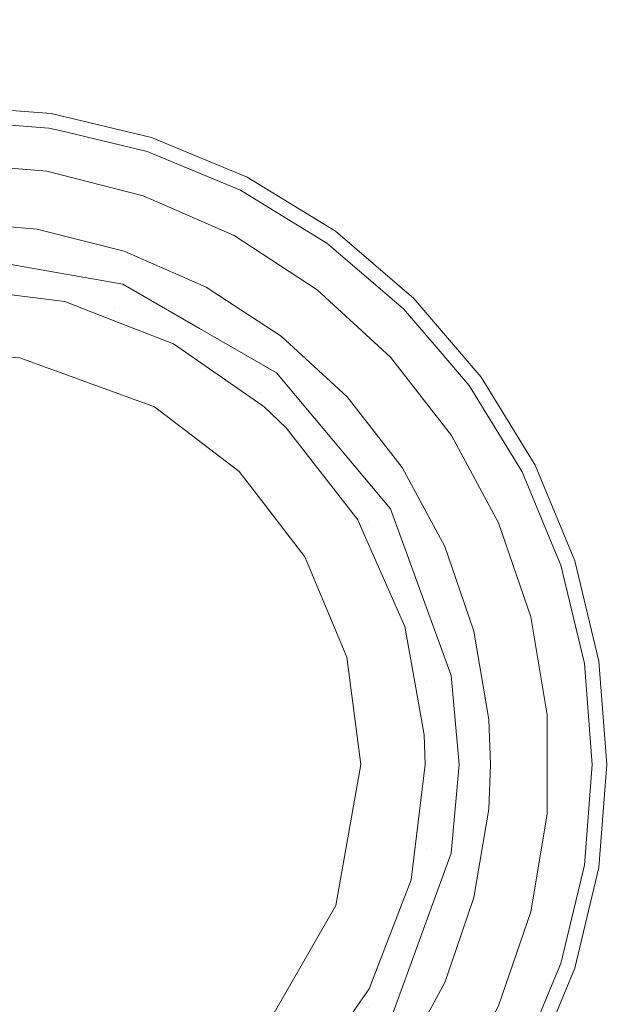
# Model space of a CAD drawing. Header units: millimetres. Extents: x -608 to 205, y -413 to 558.
# Tile 21 of 37: x -398 to -381, y 381 to 410. Entities that reach past the tile are written whole.
import ezdxf

# ---------------------------------------------------------------- set-up
doc = ezdxf.new("R2010")
doc.units = ezdxf.units.MM
doc.header["$LTSCALE"] = 25.4
doc.layers.add('None', color=7, linetype='Continuous', lineweight=5)

# ---------------------------------------------------------------- blocks, each defined once
blk = doc.blocks.new('Group-2-1')
at = {"layer": 'None', "color": 7, "linetype": 'Continuous', "lineweight": 5}
for points, invisible_edges in [([(-437.631, 558.025, 150), (-399.803, 553.763, 150), (-363.871, 541.19, 150), (-437.631, 388.025, 150)], 12), ([(-363.871, 541.19, 156), (-399.803, 553.763, 156), (-437.631, 558.025, 156), (-437.631, 388.025, 156)], 12), ([(-363.871, 541.19, 150), (-331.638, 520.937, 150), (-304.72, 494.018, 150), (-437.631, 388.025, 150)], 12), ([(-304.72, 494.018, 156), (-331.638, 520.937, 156), (-363.871, 541.19, 156), (-437.631, 388.025, 156)], 12), ([(-304.72, 494.018, 150), (-284.467, 461.785, 150), (-271.894, 425.854, 150), (-437.631, 388.025, 150)], 12), ([(-437.631, 388.025, 156), (-271.894, 425.854, 156), (-284.467, 461.785, 156), (-304.72, 494.018, 156)], 9), ([(-271.894, 425.854, 150), (-267.631, 388.025, 150), (-271.894, 350.197, 150), (-437.631, 388.025, 150)], 12), ([(-271.894, 350.197, 156), (-267.631, 388.025, 156), (-271.894, 425.854, 156), (-437.631, 388.025, 156)], 12), ([(-437.631, 388.025, 150), (-271.894, 350.197, 150), (-284.467, 314.265, 150), (-304.72, 282.032, 150)], 9), ([(-304.72, 282.032, 150), (-331.638, 255.114, 150), (-363.871, 234.86, 150), (-437.631, 388.025, 150)], 12), ([(-363.871, 234.86, 150), (-399.803, 222.287, 150), (-437.631, 218.025, 150), (-437.631, 388.025, 150)], 12), ([(-437.631, 218.025, 156), (-399.803, 222.287, 156), (-363.871, 234.86, 156), (-437.631, 388.025, 156)], 12), ([(-363.871, 234.86, 156), (-331.638, 255.114, 156), (-304.72, 282.032, 156), (-437.631, 388.025, 156)], 12), ([(-304.72, 282.032, 156), (-284.467, 314.265, 156), (-271.894, 350.197, 156), (-437.631, 388.025, 156)], 12)]:
    blk.add_3dface(points, dxfattribs=dict(at, invisible_edges=invisible_edges))
blk = doc.blocks.new('Group-8-1')
at = {"layer": 'None', "color": 7, "linetype": 'Continuous', "lineweight": 5}
for points, invisible_edges in [([(-397.145, 407.192, 231.279), (-400.181, 407.431, 231.279), (-400.181, 422.616, 241.719), (-394.77, 422.19, 241.719)], 10), ([(-394.77, 422.19, 241.719), (-389.492, 420.923, 241.719), (-394.184, 406.481, 231.279), (-397.145, 407.192, 231.279)], 10), ([(-391.371, 405.316, 231.279), (-394.184, 406.481, 231.279), (-389.492, 420.923, 241.719), (-384.477, 418.846, 241.719)], 10), ([(-394.963, 419.272, 243.629), (-400.181, 420.099, 243.629), (-400.181, 405.731, 233.751)], 10), ([(-400.181, 405.731, 233.751), (-397.266, 405.49, 233.751), (-394.963, 419.272, 243.629)], 10), ([(-390.27, 418.529, 243.629), (-394.963, 419.272, 243.629), (-397.266, 405.49, 233.751)], 10), ([(-384.477, 418.846, 241.719), (-379.849, 416.01, 241.719), (-388.774, 403.725, 231.279), (-391.371, 405.316, 231.279)], 10), ([(-397.266, 405.49, 233.751), (-394.432, 404.772, 233.751), (-390.27, 418.529, 243.629)], 10), ([(-385.09, 415.89, 243.629), (-390.27, 418.529, 243.629), (-394.432, 404.772, 233.751)], 10), ([(-394.432, 404.772, 233.751), (-391.754, 403.597, 233.751), (-385.09, 415.89, 243.629)], 10), ([(-381.328, 413.973, 243.629), (-385.09, 415.89, 243.629), (-391.754, 403.597, 233.751)], 10), ([(-386.459, 401.747, 231.279), (-388.774, 403.725, 231.279), (-379.849, 416.01, 241.719), (-375.721, 412.485, 241.719)], 10), ([(-381.328, 413.973, 243.629), (-376.843, 409.488, 243.629), (-373.245, 409.505, 294.047), (-378.7, 414.961, 294.047)], 10), ([(-391.754, 403.597, 233.751), (-389.305, 401.998, 233.751), (-381.328, 413.973, 243.629)], 10), ([(-376.843, 409.488, 243.629), (-381.328, 413.973, 243.629), (-389.305, 401.998, 233.751)], 10), ([(-375.721, 412.485, 241.719), (-372.196, 408.357, 241.719), (-384.481, 399.432, 231.279), (-386.459, 401.747, 231.279)], 10), ([(-389.305, 401.998, 233.751), (-387.154, 400.017, 233.751), (-376.843, 409.488, 243.629)], 10), ([(-374.233, 406.878, 243.629), (-376.843, 409.488, 243.629), (-387.154, 400.017, 233.751)], 10), ([(-382.89, 396.835, 231.279), (-384.481, 399.432, 231.279), (-372.196, 408.357, 241.719), (-369.36, 403.729, 241.719)], 10), ([(-400.181, 407.21, 231.071), (-400.181, 407.431, 231.279), (-397.145, 407.192, 231.279), (-397.18, 406.973, 231.071)], 13), ([(-400.181, 407.061, 230.806), (-400.181, 407.21, 231.071), (-397.18, 406.973, 231.071), (-397.203, 406.827, 230.806)], 15), ([(-397.18, 406.973, 231.071), (-397.145, 407.192, 231.279), (-394.184, 406.481, 231.279), (-394.252, 406.271, 231.071)], 13), ([(-400.181, 406.999, 230.508), (-400.181, 407.061, 230.806), (-397.203, 406.827, 230.806), (-397.213, 406.765, 230.508)], 7), ([(-400.181, 403.076, 156.947), (-400.181, 406.999, 230.508), (-397.213, 406.765, 230.508)], 9), ([(-396.891, 406.688, 230.508), (-397.213, 406.765, 230.508), (-397.203, 406.827, 230.806)], 10), ([(-397.203, 406.827, 230.806), (-397.18, 406.973, 231.071), (-394.252, 406.271, 231.071), (-394.298, 406.129, 230.806)], 15), ([(-397.203, 406.827, 230.806), (-394.298, 406.129, 230.806), (-394.318, 406.07, 230.508), (-396.891, 406.688, 230.508)], 11), ([(-387.154, 400.017, 233.751), (-385.358, 397.71, 233.751), (-374.233, 406.878, 243.629)], 10), ([(-371.113, 400.754, 243.629), (-374.233, 406.878, 243.629), (-385.358, 397.71, 233.751)], 10), ([(-397.213, 406.765, 230.508), (-397.607, 402.622, 156.947), (-400.181, 403.076, 156.947)], 9), ([(-397.213, 406.765, 230.508), (-396.891, 406.688, 230.508), (-397.607, 402.622, 156.947)], 10), ([(-397.607, 402.622, 156.947), (-396.891, 406.688, 230.508), (-394.318, 406.07, 230.508)], 9), ([(-394.298, 406.129, 230.806), (-394.252, 406.271, 231.071), (-391.471, 405.119, 231.071), (-391.539, 404.986, 230.806)], 15), ([(-394.252, 406.271, 231.071), (-394.184, 406.481, 231.279), (-391.371, 405.316, 231.279), (-391.471, 405.119, 231.071)], 13), ([(-394.318, 406.07, 230.508), (-395.033, 402.168, 156.947), (-397.607, 402.622, 156.947)], 9), ([(-395.033, 402.168, 156.947), (-394.318, 406.07, 230.508), (-391.567, 404.931, 230.508)], 9), ([(-394.318, 406.07, 230.508), (-394.298, 406.129, 230.806), (-391.539, 404.986, 230.806), (-391.567, 404.931, 230.508)], 7), ([(-397.412, 404.617, 232.918), (-397.266, 405.49, 233.751), (-400.181, 405.731, 233.751), (-400.181, 404.846, 232.918)], 13), ([(-394.719, 403.935, 232.918), (-394.432, 404.772, 233.751), (-397.266, 405.49, 233.751), (-397.412, 404.617, 232.918)], 13), ([(-391.539, 404.986, 230.806), (-391.471, 405.119, 231.071), (-388.904, 403.546, 231.071), (-388.992, 403.426, 230.806)], 15), ([(-391.471, 405.119, 231.071), (-391.371, 405.316, 231.279), (-388.774, 403.725, 231.279), (-388.904, 403.546, 231.071)], 13), ([(-397.51, 404.03, 231.858), (-397.412, 404.617, 232.918), (-400.181, 404.846, 232.918), (-400.181, 404.252, 231.858)], 15), ([(-391.567, 404.931, 230.508), (-392.77, 400.861, 156.947), (-395.033, 402.168, 156.947)], 9), ([(-392.175, 402.819, 232.918), (-391.754, 403.597, 233.751), (-394.432, 404.772, 233.751), (-394.719, 403.935, 232.918)], 13), ([(-391.567, 404.931, 230.508), (-390.721, 404.413, 230.508), (-392.77, 400.861, 156.947)], 10), ([(-390.721, 404.413, 230.508), (-391.567, 404.931, 230.508), (-391.539, 404.986, 230.806)], 10), ([(-391.539, 404.986, 230.806), (-388.992, 403.426, 230.806), (-389.028, 403.375, 230.508), (-390.721, 404.413, 230.508)], 11), ([(-394.912, 403.372, 231.858), (-394.719, 403.935, 232.918), (-397.412, 404.617, 232.918), (-397.51, 404.03, 231.858)], 15), ([(-397.551, 403.785, 230.668), (-397.51, 404.03, 231.858), (-400.181, 404.252, 231.858), (-400.181, 404.003, 230.668)], 7), ([(-392.77, 400.861, 156.947), (-390.721, 404.413, 230.508), (-389.028, 403.375, 230.508)], 9), ([(-397.551, 403.785, 230.668), (-400.181, 404.003, 230.668), (-400.216, 400.181, 159)], 10), ([(-397.51, 404.03, 231.858), (-397.551, 403.785, 230.668), (-397.409, 403.749, 230.668)], 9), ([(-397.409, 403.749, 230.668), (-394.993, 403.137, 230.668), (-394.912, 403.372, 231.858), (-397.51, 404.03, 231.858)], 14), ([(-392.458, 402.296, 231.858), (-392.175, 402.819, 232.918), (-394.719, 403.935, 232.918), (-394.912, 403.372, 231.858)], 15), ([(-400.216, 400.181, 159), (-398.07, 399.996, 159), (-397.551, 403.785, 230.668)], 10), ([(-398.07, 399.996, 159), (-397.409, 403.749, 230.668), (-397.551, 403.785, 230.668)], 9), ([(-394.993, 403.137, 230.668), (-397.409, 403.749, 230.668), (-398.07, 399.996, 159)], 10), ([(-388.904, 403.546, 231.071), (-388.774, 403.725, 231.279), (-386.459, 401.747, 231.279), (-386.615, 401.591, 231.071)], 13), ([(-369.36, 403.729, 241.719), (-367.283, 398.714, 241.719), (-381.725, 394.022, 231.279), (-382.89, 396.835, 231.279)], 10), ([(-392.576, 402.077, 230.668), (-392.458, 402.296, 231.858), (-394.912, 403.372, 231.858), (-394.993, 403.137, 230.668)], 7), ([(-389.028, 403.375, 230.508), (-390.507, 399.555, 156.947), (-392.77, 400.861, 156.947)], 9), ([(-389.849, 401.299, 232.918), (-389.305, 401.998, 233.751), (-391.754, 403.597, 233.751), (-392.175, 402.819, 232.918)], 13), ([(-390.507, 399.555, 156.947), (-389.028, 403.375, 230.508), (-386.764, 401.442, 230.508)], 9), ([(-389.028, 403.375, 230.508), (-388.992, 403.426, 230.806), (-386.72, 401.486, 230.806), (-386.764, 401.442, 230.508)], 7), ([(-388.992, 403.426, 230.806), (-388.904, 403.546, 231.071), (-386.615, 401.591, 231.071), (-386.72, 401.486, 230.806)], 15), ([(-395.049, 402.124, 156.694), (-400.181, 403.029, 156.694), (-400.181, 403.076, 156.947), (-397.607, 402.622, 156.947)], 11), ([(-400.181, 403.029, 156.694), (-395.049, 402.124, 156.694), (-395.101, 401.981, 156.399), (-400.181, 402.876, 156.399)], 15), ([(-394.993, 403.137, 230.668), (-398.07, 399.996, 159), (-394.103, 398.552, 159)], 9), ([(-394.103, 398.552, 159), (-392.576, 402.077, 230.668), (-394.993, 403.137, 230.668)], 9), ([(-400.181, 402.876, 156.399), (-395.101, 401.981, 156.399), (-395.184, 401.754, 156.17), (-400.181, 402.635, 156.17)], 15), ([(-390.214, 400.83, 231.858), (-389.849, 401.299, 232.918), (-392.175, 402.819, 232.918), (-392.458, 402.296, 231.858)], 15), ([(-400.181, 402.635, 156.17), (-395.184, 401.754, 156.17), (-395.287, 401.469, 156.033), (-400.181, 402.332, 156.033)], 15), ([(-397.607, 402.622, 156.947), (-395.033, 402.168, 156.947), (-395.049, 402.124, 156.694)], 10), ([(-400.181, 402.332, 156.033), (-395.287, 401.469, 156.033), (-396.743, 401.653, 156)], 11), ([(-396.743, 401.653, 156), (-400.145, 402.077, 156), (-400.181, 402.332, 156.033)], 10), ([(-395.049, 402.124, 156.694), (-395.033, 402.168, 156.947), (-392.77, 400.861, 156.947)], 9), ([(-392.458, 402.296, 231.858), (-392.576, 402.077, 230.668), (-392.208, 401.837, 230.668)], 9), ([(-392.208, 401.837, 230.668), (-390.367, 400.634, 230.668), (-390.214, 400.83, 231.858), (-392.458, 402.296, 231.858)], 14), ([(-400.145, 402.077, 156), (-396.743, 401.653, 156), (-395.411, 401.136, 156), (-412.331, 381.008, 156)], 12), ([(-395.101, 401.981, 156.399), (-390.635, 399.402, 156.399), (-390.79, 399.217, 156.17), (-395.184, 401.754, 156.17)], 15), ([(-395.049, 402.124, 156.694), (-390.536, 399.519, 156.694), (-390.635, 399.402, 156.399), (-395.101, 401.981, 156.399)], 15), ([(-392.77, 400.861, 156.947), (-390.507, 399.555, 156.947), (-390.536, 399.519, 156.694), (-395.049, 402.124, 156.694)], 14), ([(-394.103, 398.552, 159), (-392.208, 401.837, 230.668), (-392.576, 402.077, 230.668)], 9), ([(-387.805, 399.418, 232.918), (-387.154, 400.017, 233.751), (-389.305, 401.998, 233.751), (-389.849, 401.299, 232.918)], 13), ([(-395.287, 401.469, 156.033), (-395.411, 401.136, 156), (-396.743, 401.653, 156)], 9), ([(-395.184, 401.754, 156.17), (-390.79, 399.217, 156.17), (-390.984, 398.985, 156.033), (-395.287, 401.469, 156.033)], 15), ([(-390.367, 400.634, 230.668), (-392.208, 401.837, 230.668), (-394.103, 398.552, 159)], 10), ([(-386.72, 401.486, 230.806), (-386.615, 401.591, 231.071), (-384.66, 399.302, 231.071), (-384.78, 399.214, 230.806)], 15), ([(-386.615, 401.591, 231.071), (-386.459, 401.747, 231.279), (-384.481, 399.432, 231.279), (-384.66, 399.302, 231.071)], 13), ([(-393.536, 400.408, 156), (-395.411, 401.136, 156), (-395.287, 401.469, 156.033)], 10), ([(-393.536, 400.408, 156), (-395.287, 401.469, 156.033), (-390.984, 398.985, 156.033)], 11), ([(-386.764, 401.442, 230.508), (-388.827, 397.552, 156.947), (-390.507, 399.555, 156.947)], 9), ([(-388.243, 399.015, 231.858), (-387.805, 399.418, 232.918), (-389.849, 401.299, 232.918), (-390.214, 400.83, 231.858)], 15), ([(-386.764, 401.442, 230.508), (-385.69, 400.184, 230.508), (-388.827, 397.552, 156.947)], 10), ([(-385.69, 400.184, 230.508), (-386.764, 401.442, 230.508), (-386.72, 401.486, 230.806), (-384.78, 399.214, 230.806)], 14), ([(-395.411, 401.136, 156), (-393.536, 400.408, 156), (-391.169, 398.76, 156), (-412.331, 381.008, 156)], 12), ([(-388.425, 398.847, 230.668), (-388.243, 399.015, 231.858), (-390.214, 400.83, 231.858), (-390.367, 400.634, 230.668)], 7), ([(-385.358, 397.71, 233.751), (-383.966, 395.138, 233.751), (-371.113, 400.754, 243.629)], 10), ([(-369.677, 397.936, 243.629), (-371.113, 400.754, 243.629), (-383.966, 395.138, 233.751)], 10), ([(-394.103, 398.552, 159), (-391.611, 396.646, 159), (-390.367, 400.634, 230.668)], 10), ([(-391.611, 396.646, 159), (-388.425, 398.847, 230.668), (-390.367, 400.634, 230.668)], 9), ([(-390.943, 395.782, 159), (-400.216, 400.181, 159), (-402.292, 399.996, 159)], 9), ([(-400.216, 400.181, 159), (-390.943, 395.782, 159), (-391.611, 396.646, 159)], 9), ([(-391.611, 396.646, 159), (-394.103, 398.552, 159), (-398.07, 399.996, 159), (-400.216, 400.181, 159)], 8), ([(-390.984, 398.985, 156.033), (-391.169, 398.76, 156), (-393.536, 400.408, 156)], 9), ([(-388.827, 397.552, 156.947), (-385.69, 400.184, 230.508), (-384.831, 399.178, 230.508)], 9), ([(-384.78, 399.214, 230.806), (-384.831, 399.178, 230.508), (-385.69, 400.184, 230.508)], 9), ([(-402.292, 399.996, 159), (-406.259, 398.552, 159), (-408.801, 396.595, 159), (-390.943, 395.782, 159)], 12), ([(-386.099, 397.225, 232.918), (-385.358, 397.71, 233.751), (-387.154, 400.017, 233.751), (-387.805, 399.418, 232.918)], 13), ([(-390.536, 399.519, 156.694), (-390.507, 399.555, 156.947), (-388.827, 397.552, 156.947)], 9), ([(-390.635, 399.402, 156.399), (-387.319, 395.451, 156.399), (-387.528, 395.33, 156.17), (-390.79, 399.217, 156.17)], 15), ([(-390.536, 399.519, 156.694), (-387.187, 395.527, 156.694), (-387.319, 395.451, 156.399), (-390.635, 399.402, 156.399)], 15), ([(-388.827, 397.552, 156.947), (-387.147, 395.55, 156.947), (-387.187, 395.527, 156.694), (-390.536, 399.519, 156.694)], 14), ([(-386.597, 396.9, 231.858), (-386.099, 397.225, 232.918), (-387.805, 399.418, 232.918), (-388.243, 399.015, 231.858)], 15), ([(-384.78, 399.214, 230.806), (-384.66, 399.302, 231.071), (-383.087, 396.735, 231.071), (-383.22, 396.667, 230.806)], 15), ([(-384.66, 399.302, 231.071), (-384.481, 399.432, 231.279), (-382.89, 396.835, 231.279), (-383.087, 396.735, 231.071)], 13), ([(-390.875, 398.555, 156), (-391.169, 398.76, 156), (-390.984, 398.985, 156.033)], 10), ([(-390.79, 399.217, 156.17), (-387.528, 395.33, 156.17), (-387.791, 395.179, 156.033), (-390.984, 398.985, 156.033)], 15), ([(-390.984, 398.985, 156.033), (-390.219, 397.936, 156), (-390.875, 398.555, 156)], 9), ([(-390.219, 397.936, 156), (-390.984, 398.985, 156.033), (-387.791, 395.179, 156.033)], 11), ([(-387.147, 395.55, 156.947), (-388.827, 397.552, 156.947), (-384.831, 399.178, 230.508)], 10), ([(-388.243, 399.015, 231.858), (-388.425, 398.847, 230.668), (-387.975, 398.269, 230.668)], 9), ([(-387.975, 398.269, 230.668), (-386.805, 396.764, 230.668), (-386.597, 396.9, 231.858), (-388.243, 399.015, 231.858)], 14), ([(-384.831, 399.178, 230.508), (-383.275, 396.639, 230.508), (-387.147, 395.55, 156.947)], 10), ([(-384.831, 399.178, 230.508), (-384.78, 399.214, 230.806), (-383.22, 396.667, 230.806), (-383.275, 396.639, 230.508)], 7), ([(-412.331, 381.008, 156), (-391.169, 398.76, 156), (-390.875, 398.555, 156)], 9), ([(-388.425, 398.847, 230.668), (-391.611, 396.646, 159), (-390.943, 395.782, 159)], 9), ([(-390.943, 395.782, 159), (-387.975, 398.269, 230.668), (-388.425, 398.847, 230.668)], 9), ([(-381.014, 391.061, 231.279), (-381.725, 394.022, 231.279), (-367.283, 398.714, 241.719), (-366.016, 393.436, 241.719)], 10), ([(-412.331, 381.008, 156), (-390.875, 398.555, 156), (-390.219, 397.936, 156)], 9), ([(-386.805, 396.764, 230.668), (-387.975, 398.269, 230.668), (-390.943, 395.782, 159)], 10), ([(-390.219, 397.936, 156), (-388.114, 395.23, 156), (-388.031, 395.043, 156), (-412.331, 381.008, 156)], 12), ([(-387.791, 395.179, 156.033), (-388.114, 395.23, 156), (-390.219, 397.936, 156)], 9), ([(-383.966, 395.138, 233.751), (-383.016, 392.372, 233.751), (-369.677, 397.936, 243.629)], 10), ([(-368.519, 390.626, 243.629), (-369.677, 397.936, 243.629), (-383.016, 392.372, 233.751)], 10), ([(-384.777, 394.782, 232.918), (-383.966, 395.138, 233.751), (-385.358, 397.71, 233.751), (-386.099, 397.225, 232.918)], 13), ([(-385.321, 394.543, 231.858), (-384.777, 394.782, 232.918), (-386.099, 397.225, 232.918), (-386.597, 396.9, 231.858)], 15), ([(-390.943, 395.782, 159), (-389.671, 394.137, 159), (-386.805, 396.764, 230.668)], 10), ([(-385.549, 394.443, 230.668), (-386.805, 396.764, 230.668), (-389.671, 394.137, 159)], 10), ([(-385.549, 394.443, 230.668), (-385.321, 394.543, 231.858), (-386.597, 396.9, 231.858), (-386.805, 396.764, 230.668)], 7), ([(-382.389, 394.499, 230.508), (-383.275, 396.639, 230.508), (-383.22, 396.667, 230.806), (-382.077, 393.908, 230.806)], 14), ([(-383.22, 396.667, 230.806), (-383.087, 396.735, 231.071), (-381.935, 393.954, 231.071), (-382.077, 393.908, 230.806)], 15), ([(-383.087, 396.735, 231.071), (-382.89, 396.835, 231.279), (-381.725, 394.022, 231.279), (-381.935, 393.954, 231.071)], 13), ([(-390.943, 395.782, 159), (-408.801, 396.595, 159), (-409.493, 395.839, 159)], 9), ([(-386.253, 393.095, 156.947), (-387.147, 395.55, 156.947), (-383.275, 396.639, 230.508)], 10), ([(-383.275, 396.639, 230.508), (-382.389, 394.499, 230.508), (-386.253, 393.095, 156.947)], 10), ([(-412.33, 388.024, 159), (-412.336, 387.99, 159), (-411.603, 383.868, 159), (-390.943, 395.782, 159)], 12), ([(-409.493, 395.839, 159), (-411.603, 392.183, 159), (-412.33, 388.024, 159), (-390.943, 395.782, 159)], 12), ([(-411.603, 383.868, 159), (-388.842, 392.148, 159), (-389.671, 394.137, 159), (-390.943, 395.782, 159)], 9), ([(-387.187, 395.527, 156.694), (-385.405, 390.631, 156.694), (-385.555, 390.604, 156.399), (-387.319, 395.451, 156.399)], 15), ([(-387.187, 395.527, 156.694), (-387.147, 395.55, 156.947), (-386.253, 393.095, 156.947)], 9), ([(-386.253, 393.095, 156.947), (-385.359, 390.639, 156.947), (-385.405, 390.631, 156.694), (-387.187, 395.527, 156.694)], 14), ([(-387.791, 395.179, 156.033), (-388.031, 395.043, 156), (-388.114, 395.23, 156)], 9), ([(-387.528, 395.33, 156.17), (-385.793, 390.562, 156.17), (-386.091, 390.51, 156.033), (-387.791, 395.179, 156.033)], 15), ([(-387.319, 395.451, 156.399), (-385.555, 390.604, 156.399), (-385.793, 390.562, 156.17), (-387.528, 395.33, 156.17)], 15), ([(-388.031, 395.043, 156), (-386.726, 392.082, 156), (-412.331, 381.008, 156)], 10), ([(-386.726, 392.082, 156), (-388.031, 395.043, 156), (-387.791, 395.179, 156.033)], 10), ([(-387.791, 395.179, 156.033), (-386.091, 390.51, 156.033), (-386.726, 392.082, 156)], 11), ([(-383.875, 392.154, 232.918), (-383.016, 392.372, 233.751), (-383.966, 395.138, 233.751), (-384.777, 394.782, 232.918)], 13), ([(-384.451, 392.009, 231.858), (-383.875, 392.154, 232.918), (-384.777, 394.782, 232.918), (-385.321, 394.543, 231.858)], 15), ([(-389.671, 394.137, 159), (-388.842, 392.148, 159), (-385.549, 394.443, 230.668)], 10), ([(-388.842, 392.148, 159), (-385.215, 393.473, 230.668), (-385.549, 394.443, 230.668)], 9), ([(-386.253, 393.095, 156.947), (-382.389, 394.499, 230.508), (-382.136, 393.888, 230.508)], 9), ([(-385.321, 394.543, 231.858), (-385.549, 394.443, 230.668), (-385.215, 393.473, 230.668)], 9), ([(-385.215, 393.473, 230.668), (-384.692, 391.948, 230.668), (-384.451, 392.009, 231.858), (-385.321, 394.543, 231.858)], 14), ([(-382.077, 393.908, 230.806), (-382.136, 393.888, 230.508), (-382.389, 394.499, 230.508)], 9), ([(-385.359, 390.639, 156.947), (-386.253, 393.095, 156.947), (-382.136, 393.888, 230.508)], 10), ([(-382.136, 393.888, 230.508), (-381.441, 390.993, 230.508), (-385.359, 390.639, 156.947)], 10), ([(-382.136, 393.888, 230.508), (-382.077, 393.908, 230.806), (-381.379, 391.003, 230.806), (-381.441, 390.993, 230.508)], 7), ([(-382.077, 393.908, 230.806), (-381.935, 393.954, 231.071), (-381.233, 391.026, 231.071), (-381.379, 391.003, 230.806)], 15), ([(-381.935, 393.954, 231.071), (-381.725, 394.022, 231.279), (-381.014, 391.061, 231.279), (-381.233, 391.026, 231.071)], 13), ([(-385.215, 393.473, 230.668), (-388.842, 392.148, 159), (-388.44, 391.184, 159)], 9), ([(-388.44, 391.184, 159), (-384.692, 391.948, 230.668), (-385.215, 393.473, 230.668)], 9), ([(-366.016, 393.436, 241.719), (-365.59, 388.025, 241.719), (-380.775, 388.025, 231.279), (-381.014, 391.061, 231.279)], 10), ([(-383.417, 389.414, 232.918), (-382.535, 389.487, 233.751), (-383.016, 392.372, 233.751), (-383.875, 392.154, 232.918)], 13), ([(-383.016, 392.372, 233.751), (-382.535, 389.487, 233.751), (-368.519, 390.626, 243.629)], 10), ([(-412.331, 381.008, 156), (-386.726, 392.082, 156), (-386.434, 390.449, 156)], 9), ([(-388.44, 391.184, 159), (-388.842, 392.148, 159), (-411.603, 383.868, 159)], 10), ([(-386.091, 390.51, 156.033), (-386.434, 390.449, 156), (-386.726, 392.082, 156)], 9), ([(-384.257, 389.345, 230.668), (-384.01, 389.365, 231.858), (-384.451, 392.009, 231.858), (-384.692, 391.948, 230.668)], 7), ([(-384.01, 389.365, 231.858), (-383.417, 389.414, 232.918), (-383.875, 392.154, 232.918), (-384.451, 392.009, 231.858)], 15), ([(-384.257, 389.345, 230.668), (-384.692, 391.948, 230.668), (-388.44, 391.184, 159)], 10), ([(-388.025, 388.025, 159), (-388.44, 391.184, 159), (-411.603, 383.868, 159)], 10), ([(-388.44, 391.184, 159), (-388.025, 388.025, 159), (-384.257, 389.345, 230.668)], 10), ([(-385.13, 388.025, 156.947), (-385.359, 390.639, 156.947), (-381.441, 390.993, 230.508)], 10), ([(-381.441, 390.993, 230.508), (-381.207, 388.025, 230.508), (-385.13, 388.025, 156.947)], 10), ([(-381.441, 390.993, 230.508), (-381.379, 391.003, 230.806), (-381.145, 388.025, 230.806), (-381.207, 388.025, 230.508)], 7), ([(-381.379, 391.003, 230.806), (-381.233, 391.026, 231.071), (-380.996, 388.025, 231.071), (-381.145, 388.025, 230.806)], 15), ([(-381.233, 391.026, 231.071), (-381.014, 391.061, 231.279), (-380.775, 388.025, 231.279), (-380.996, 388.025, 231.071)], 13), ([(-385.793, 390.562, 156.17), (-385.793, 385.488, 156.17), (-386.091, 385.541, 156.033), (-386.091, 390.51, 156.033)], 15), ([(-385.555, 390.604, 156.399), (-385.555, 385.446, 156.399), (-385.793, 385.488, 156.17), (-385.793, 390.562, 156.17)], 15), ([(-385.405, 390.631, 156.694), (-385.405, 385.42, 156.694), (-385.555, 385.446, 156.399), (-385.555, 390.604, 156.399)], 15), ([(-385.405, 390.631, 156.694), (-385.359, 390.639, 156.947), (-385.13, 388.025, 156.947)], 9), ([(-385.13, 388.025, 156.947), (-385.405, 385.42, 156.694), (-385.405, 390.631, 156.694)], 11), ([(-368.107, 388.025, 243.629), (-368.519, 390.626, 243.629), (-382.535, 389.487, 233.751)], 10), ([(-412.331, 381.008, 156), (-386.434, 390.449, 156), (-386.155, 388.891, 156)], 9), ([(-386.155, 388.891, 156), (-386.434, 390.449, 156), (-386.091, 390.51, 156.033)], 10), ([(-386.129, 388.025, 156), (-386.155, 388.891, 156), (-386.091, 390.51, 156.033)], 10), ([(-386.091, 390.51, 156.033), (-386.091, 385.541, 156.033), (-386.129, 388.025, 156)], 11), ([(-384.01, 386.685, 231.858), (-383.417, 386.636, 232.918), (-383.417, 389.414, 232.918), (-384.01, 389.365, 231.858)], 15), ([(-383.417, 386.636, 232.918), (-382.535, 386.563, 233.751), (-382.535, 389.487, 233.751), (-383.417, 389.414, 232.918)], 13), ([(-382.535, 389.487, 233.751), (-382.535, 386.563, 233.751), (-368.107, 388.025, 243.629)], 10), ([(-388.025, 388.025, 159), (-384.203, 388.025, 230.668), (-384.257, 389.345, 230.668)], 9), ([(-384.01, 389.365, 231.858), (-384.257, 389.345, 230.668), (-384.203, 388.025, 230.668)], 9), ([(-384.01, 386.685, 231.858), (-384.01, 389.365, 231.858), (-384.203, 388.025, 230.668)], 11), ([(-386.155, 388.891, 156), (-386.129, 388.025, 156), (-386.426, 385.595, 156), (-412.331, 381.008, 156)], 12), ([(-411.603, 383.868, 159), (-390.869, 380.212, 159), (-388.758, 383.868, 159), (-388.025, 388.025, 159)], 9), ([(-388.025, 388.025, 159), (-388.758, 383.868, 159), (-384.692, 384.103, 230.668)], 10), ([(-384.692, 384.103, 230.668), (-384.257, 386.706, 230.668), (-388.025, 388.025, 159)], 10), ([(-384.257, 386.706, 230.668), (-384.203, 388.025, 230.668), (-388.025, 388.025, 159)], 10), ([(-386.091, 385.541, 156.033), (-386.426, 385.595, 156), (-386.129, 388.025, 156)], 9), ([(-385.13, 388.025, 156.947), (-385.359, 385.412, 156.947), (-385.405, 385.42, 156.694)], 10), ([(-381.441, 385.057, 230.508), (-385.359, 385.412, 156.947), (-385.13, 388.025, 156.947)], 9), ([(-385.13, 388.025, 156.947), (-381.207, 388.025, 230.508), (-381.441, 385.057, 230.508)], 9), ([(-384.203, 388.025, 230.668), (-384.257, 386.706, 230.668), (-384.01, 386.685, 231.858)], 10), ([(-369.348, 380.193, 243.629), (-368.107, 388.025, 243.629), (-382.535, 386.563, 233.751)], 10), ([(-381.207, 388.025, 230.508), (-381.145, 388.025, 230.806), (-381.379, 385.047, 230.806), (-381.441, 385.057, 230.508)], 7), ([(-381.145, 388.025, 230.806), (-380.996, 388.025, 231.071), (-381.233, 385.024, 231.071), (-381.379, 385.047, 230.806)], 15), ([(-380.996, 388.025, 231.071), (-380.775, 388.025, 231.279), (-381.014, 384.989, 231.279), (-381.233, 385.024, 231.071)], 13), ([(-381.014, 384.989, 231.279), (-380.775, 388.025, 231.279), (-365.59, 388.025, 241.719), (-366.016, 382.614, 241.719)], 10), ([(-384.692, 384.103, 230.668), (-384.451, 384.042, 231.858), (-384.01, 386.685, 231.858), (-384.257, 386.706, 230.668)], 7), ([(-384.451, 384.042, 231.858), (-383.875, 383.896, 232.918), (-383.417, 386.636, 232.918), (-384.01, 386.685, 231.858)], 15), ([(-383.875, 383.896, 232.918), (-383.016, 383.679, 233.751), (-382.535, 386.563, 233.751), (-383.417, 386.636, 232.918)], 13), ([(-382.535, 386.563, 233.751), (-383.016, 383.679, 233.751), (-369.348, 380.193, 243.629)], 10), ([(-412.331, 381.008, 156), (-386.426, 385.595, 156), (-386.544, 384.622, 156), (-387.782, 381.411, 156)], 9), ([(-386.544, 384.622, 156), (-386.091, 385.541, 156.033), (-387.791, 380.872, 156.033)], 11), ([(-385.793, 385.488, 156.17), (-387.528, 380.72, 156.17), (-387.791, 380.872, 156.033), (-386.091, 385.541, 156.033)], 15), ([(-385.555, 385.446, 156.399), (-387.319, 380.6, 156.399), (-387.528, 380.72, 156.17), (-385.793, 385.488, 156.17)], 15), ([(-385.405, 385.42, 156.694), (-387.187, 380.523, 156.694), (-387.319, 380.6, 156.399), (-385.555, 385.446, 156.399)], 15), ([(-387.187, 380.523, 156.694), (-385.405, 385.42, 156.694), (-385.359, 385.412, 156.947), (-386.253, 382.956, 156.947)], 11), ([(-386.544, 384.622, 156), (-386.426, 385.595, 156), (-386.091, 385.541, 156.033)], 10), ([(-382.136, 382.162, 230.508), (-386.253, 382.956, 156.947), (-385.359, 385.412, 156.947)], 9), ([(-385.359, 385.412, 156.947), (-381.441, 385.057, 230.508), (-382.136, 382.162, 230.508)], 9), ([(-381.441, 385.057, 230.508), (-381.379, 385.047, 230.806), (-382.077, 382.143, 230.806), (-382.136, 382.162, 230.508)], 7), ([(-381.379, 385.047, 230.806), (-381.233, 385.024, 231.071), (-381.935, 382.097, 231.071), (-382.077, 382.143, 230.806)], 15), ([(-381.233, 385.024, 231.071), (-381.014, 384.989, 231.279), (-381.725, 382.028, 231.279), (-381.935, 382.097, 231.071)], 13), ([(-366.016, 382.614, 241.719), (-367.283, 377.336, 241.719), (-381.725, 382.028, 231.279), (-381.014, 384.989, 231.279)], 10), ([(-387.791, 380.872, 156.033), (-387.782, 381.411, 156), (-386.544, 384.622, 156)], 9), ([(-388.758, 383.868, 159), (-385.215, 382.577, 230.668), (-384.692, 384.103, 230.668)], 9), ([(-385.321, 381.507, 231.858), (-384.451, 384.042, 231.858), (-384.692, 384.103, 230.668), (-385.215, 382.577, 230.668)], 11), ([(-385.321, 381.507, 231.858), (-384.777, 381.268, 232.918), (-383.875, 383.896, 232.918), (-384.451, 384.042, 231.858)], 15), ([(-384.777, 381.268, 232.918), (-383.966, 380.913, 233.751), (-383.016, 383.679, 233.751), (-383.875, 383.896, 232.918)], 13), ([(-411.603, 383.868, 159), (-391.56, 379.455, 159), (-390.869, 380.212, 159)], 9), ([(-398.07, 376.054, 159), (-394.103, 377.498, 159), (-391.56, 379.455, 159), (-411.603, 383.868, 159)], 12), ([(-388.758, 383.868, 159), (-390.869, 380.212, 159), (-386.805, 379.286, 230.668)], 10), ([(-386.805, 379.286, 230.668), (-385.549, 381.607, 230.668), (-388.758, 383.868, 159)], 10), ([(-385.549, 381.607, 230.668), (-385.215, 382.577, 230.668), (-388.758, 383.868, 159)], 10), ([(-369.348, 380.193, 243.629), (-383.016, 383.679, 233.751), (-383.966, 380.913, 233.751)], 9), ([(-386.253, 382.956, 156.947), (-387.147, 380.5, 156.947), (-387.187, 380.523, 156.694)], 10), ([(-383.275, 379.411, 230.508), (-387.147, 380.5, 156.947), (-386.253, 382.956, 156.947)], 9), ([(-386.253, 382.956, 156.947), (-382.389, 381.551, 230.508), (-383.275, 379.411, 230.508)], 9), ([(-382.136, 382.162, 230.508), (-382.389, 381.551, 230.508), (-386.253, 382.956, 156.947)], 10), ([(-385.215, 382.577, 230.668), (-385.549, 381.607, 230.668), (-385.321, 381.507, 231.858)], 10), ([(-382.389, 381.551, 230.508), (-382.136, 382.162, 230.508), (-382.077, 382.143, 230.806)], 10), ([(-382.077, 382.143, 230.806), (-383.22, 379.383, 230.806), (-383.275, 379.411, 230.508), (-382.389, 381.551, 230.508)], 11), ([(-382.077, 382.143, 230.806), (-381.935, 382.097, 231.071), (-383.087, 379.316, 231.071), (-383.22, 379.383, 230.806)], 15), ([(-381.935, 382.097, 231.071), (-381.725, 382.028, 231.279), (-382.89, 379.215, 231.279), (-383.087, 379.316, 231.071)], 13), ([(-382.89, 379.215, 231.279), (-381.725, 382.028, 231.279), (-367.283, 377.336, 241.719), (-369.36, 372.321, 241.719)], 10), ([(-386.805, 379.286, 230.668), (-386.597, 379.15, 231.858), (-385.321, 381.507, 231.858), (-385.549, 381.607, 230.668)], 7), ([(-387.782, 381.411, 156), (-388.049, 381.025, 156), (-412.331, 381.008, 156)], 10), ([(-387.791, 380.872, 156.033), (-388.049, 381.025, 156), (-387.782, 381.411, 156)], 9), ([(-386.597, 379.15, 231.858), (-386.099, 378.825, 232.918), (-384.777, 381.268, 232.918), (-385.321, 381.507, 231.858)], 15), ([(-410.142, 378.114, 156), (-412.248, 380.82, 156), (-412.331, 381.008, 156), (-388.049, 381.025, 156)], 12), ([(-388.049, 381.025, 156), (-409.486, 377.495, 156), (-410.142, 378.114, 156)], 9), ([(-388.049, 381.025, 156), (-409.192, 377.29, 156), (-409.486, 377.495, 156)], 9), ([(-388.049, 381.025, 156), (-404.95, 374.914, 156), (-406.826, 375.643, 156), (-409.192, 377.29, 156)], 9), ([(-404.95, 374.914, 156), (-388.049, 381.025, 156), (-389.627, 378.746, 156)], 9), ([(-389.627, 378.746, 156), (-388.049, 381.025, 156), (-387.791, 380.872, 156.033)], 10), ([(-386.099, 378.825, 232.918), (-385.358, 378.341, 233.751), (-383.966, 380.913, 233.751), (-384.777, 381.268, 232.918)], 13)]:
    blk.add_3dface(points, dxfattribs=dict(at, invisible_edges=invisible_edges))

msp = doc.modelspace()

# ---------------------------------------------------------------- block references
at = {"layer": 'None', "color": 7}
for name in ['Group-2-1', 'Group-8-1']:
    msp.add_blockref(name, (0, 0), dxfattribs=at)

doc.saveas('drawing.dxf')
